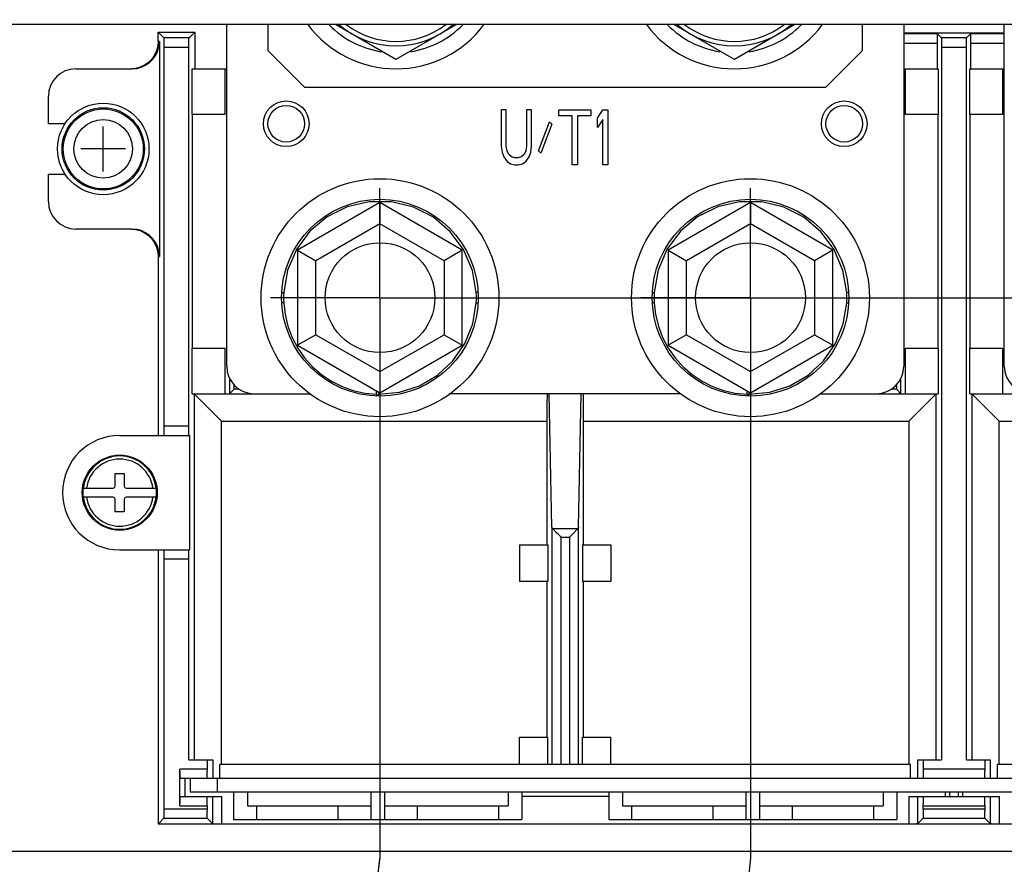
# Model space of a CAD drawing. Extents: x 33 to 410, y 33 to 287.
# Tile 65 of 90: x 293 to 311, y 173 to 189. Entities that reach past the tile are written whole.
import ezdxf

# ---------------------------------------------------------------- set-up
doc = ezdxf.new("R2010")
doc.units = 0
doc.header["$LTSCALE"] = 23.1
doc.linetypes.add('CENTER', pattern=[0.6, 0.375, -0.075, 0.075, -0.075])
doc.layers.get('0').update_dxf_attribs({"linetype": 'CONTINUOUS'})
for name, color, linetype in [('ALL_AXIS', 7, 'CONTINUOUS'), ('ALL_CURVE', 7, 'CONTINUOUS'), ('ALL_DIM', 7, 'CONTINUOUS'), ('ALL_FEATURES', 7, 'CONTINUOUS')]:
    doc.layers.add(name, color=color, linetype=linetype)
doc.dimstyles.get("Standard").update_dxf_attribs({"dimtxt": 2.5, "dimasz": 2.5, "dimexe": 1.25, "dimexo": 0.625, "dimtad": 1, "dimcen": 2.5, "dimazin": 3, "dimtfac": 1, "dimtmove": 0, "dimatfit": 3})

# ---------------------------------------------------------------- blocks, each defined once
blk = doc.blocks.new('_OPEN')
at = {"color": 0, "linetype": 'BYBLOCK'}
for p, q in [((0, 0), (-1, 0.25)), ((-1, -0.25), (0, 0)), ((-1, 0), (0, 0))]:
    blk.add_line(p, q, dxfattribs=at)
blk = doc.blocks.new('*D17')
at = {"layer": 'ALL_DIM', "color": 2, "linetype": 'CONTINUOUS'}
for p, q in [((266.176, 174.83), (266.176, 243.698)), ((294.165, 228.575), (294.165, 243.698)), ((266.176, 242.698), (280.171, 242.698)), ((294.165, 242.698), (280.171, 242.698))]:
    blk.add_line(p, q, dxfattribs=at)
at = {"layer": 'ALL_DIM', "color": 2, "linetype": 'CONTINUOUS', "xscale": 2, "yscale": 2, "zscale": 2, "rotation": 180}
blk.add_blockref('_OPEN', (266.176, 242.698), dxfattribs=at)
at = {"layer": 'ALL_DIM', "color": 2, "linetype": 'CONTINUOUS', "xscale": 2, "yscale": 2, "zscale": 2}
blk.add_blockref('_OPEN', (294.165, 242.698), dxfattribs=at)
blk = doc.blocks.new('*D18')
at = {"layer": 'ALL_DIM', "color": 2, "linetype": 'CONTINUOUS'}
for p, q in [((293.165, 227.575), (240.152, 227.575)), ((241.152, 227.575), (241.152, 199.118)), ((241.152, 170.661), (241.152, 199.118)), ((262.007, 170.661), (240.152, 170.661))]:
    blk.add_line(p, q, dxfattribs=at)
at = {"layer": 'ALL_DIM', "color": 2, "linetype": 'CONTINUOUS', "xscale": 2, "yscale": 2, "zscale": 2}
for p, rotation in [((241.152, 227.575), 90), ((241.152, 170.661), 270)]:
    blk.add_blockref('_OPEN', p, dxfattribs=dict(at, rotation=rotation))
blk = doc.blocks.new('*D19')
at = {"layer": 'ALL_DIM', "color": 2, "linetype": 'CONTINUOUS'}
for p, q in [((247.152, 170.661), (247.152, 175.661)), ((247.152, 175.661), (247.152, 169.618)), ((262.007, 170.661), (246.152, 170.661)), ((247.152, 152.714), (247.152, 169.618)), ((296.504, 168.574), (246.152, 168.574)), ((247.152, 168.574), (247.152, 152.714))]:
    blk.add_line(p, q, dxfattribs=at)
at = {"layer": 'ALL_DIM', "color": 2, "linetype": 'CONTINUOUS', "xscale": 2, "yscale": 2, "zscale": 2}
for p, rotation in [((247.152, 170.661), 270), ((247.152, 168.574), 90)]:
    blk.add_blockref('_OPEN', p, dxfattribs=dict(at, rotation=rotation))
blk = doc.blocks.new('*D27')
at = {"layer": 'ALL_DIM', "color": 2, "linetype": 'CONTINUOUS'}
for p, q in [((300.002, 182.545), (300.002, 173.348)), ((300.002, 173.348), (298.652, 162.879)), ((266.176, 166.492), (266.176, 140.397)), ((298.652, 162.879), (298.652, 140.397)), ((266.176, 141.397), (282.414, 141.397)), ((298.652, 141.397), (282.414, 141.397))]:
    blk.add_line(p, q, dxfattribs=at)
at = {"layer": 'ALL_DIM', "color": 2, "linetype": 'CONTINUOUS', "xscale": 2, "yscale": 2, "zscale": 2, "rotation": 180}
blk.add_blockref('_OPEN', (266.176, 141.397), dxfattribs=at)
at = {"layer": 'ALL_DIM', "color": 2, "linetype": 'CONTINUOUS', "xscale": 2, "yscale": 2, "zscale": 2}
blk.add_blockref('_OPEN', (298.652, 141.397), dxfattribs=at)
blk = doc.blocks.new('*D28')
at = {"layer": 'ALL_DIM', "color": 2, "linetype": 'CONTINUOUS'}
for p, q in [((300.002, 182.545), (300.002, 173.331)), ((306.766, 182.545), (306.766, 173.322)), ((300.002, 173.331), (298.652, 162.877)), ((306.766, 173.322), (305.807, 163.764)), ((305.807, 163.764), (305.807, 140.397)), ((298.652, 162.877), (298.652, 140.397)), ((298.652, 141.397), (293.652, 141.397)), ((293.652, 141.397), (302.229, 141.397)), ((317.719, 141.397), (302.229, 141.397)), ((305.807, 141.397), (317.719, 141.397))]:
    blk.add_line(p, q, dxfattribs=at)
at = {"layer": 'ALL_DIM', "color": 2, "linetype": 'CONTINUOUS', "xscale": 2, "yscale": 2, "zscale": 2}
blk.add_blockref('_OPEN', (298.652, 141.397), dxfattribs=at)
at = {"layer": 'ALL_DIM', "color": 2, "linetype": 'CONTINUOUS', "xscale": 2, "yscale": 2, "zscale": 2, "rotation": 180}
blk.add_blockref('_OPEN', (305.807, 141.397), dxfattribs=at)
blk = doc.blocks.new('*D29')
at = {"layer": 'ALL_DIM', "color": 2, "linetype": 'CONTINUOUS'}
for p, q in [((300.423, 183.545), (360.125, 183.545)), ((359.125, 183.545), (359.125, 177.103)), ((359.125, 170.661), (359.125, 177.103)), ((344.936, 170.661), (360.125, 170.661))]:
    blk.add_line(p, q, dxfattribs=at)
at = {"layer": 'ALL_DIM', "color": 2, "linetype": 'CONTINUOUS', "xscale": 2, "yscale": 2, "zscale": 2}
for p, rotation in [((359.125, 183.545), 90), ((359.125, 170.661), 270)]:
    blk.add_blockref('_OPEN', p, dxfattribs=dict(at, rotation=rotation))
blk = doc.blocks.new('*D30')
at = {"layer": 'ALL_DIM', "color": 2, "linetype": 'CONTINUOUS'}
for p, q in [((298.956, 199.627), (360.125, 199.627)), ((359.125, 199.627), (359.125, 191.586)), ((359.125, 183.545), (359.125, 191.586)), ((301.002, 183.545), (360.125, 183.545))]:
    blk.add_line(p, q, dxfattribs=at)
at = {"layer": 'ALL_DIM', "color": 2, "linetype": 'CONTINUOUS', "xscale": 2, "yscale": 2, "zscale": 2}
for p, rotation in [((359.125, 199.627), 90), ((359.125, 183.545), 270)]:
    blk.add_blockref('_OPEN', p, dxfattribs=dict(at, rotation=rotation))
blk = doc.blocks.new('*D31')
at = {"layer": 'ALL_DIM', "color": 2, "linetype": 'CONTINUOUS'}
for p, q in [((314.197, 182.545), (314.197, 145.676)), ((266.176, 166.492), (266.176, 134.397)), ((314.197, 140.838), (314.197, 134.397)), ((266.176, 135.397), (290.187, 135.397)), ((314.197, 135.397), (290.187, 135.397))]:
    blk.add_line(p, q, dxfattribs=at)
at = {"layer": 'ALL_DIM', "color": 2, "linetype": 'CONTINUOUS', "xscale": 2, "yscale": 2, "zscale": 2, "rotation": 180}
blk.add_blockref('_OPEN', (266.176, 135.397), dxfattribs=at)
at = {"layer": 'ALL_DIM', "color": 2, "linetype": 'CONTINUOUS', "xscale": 2, "yscale": 2, "zscale": 2}
blk.add_blockref('_OPEN', (314.197, 135.397), dxfattribs=at)
blk = doc.blocks.new('*D32')
at = {"layer": 'ALL_DIM', "color": 2, "linetype": 'CONTINUOUS'}
for p, q in [((320.961, 182.545), (320.961, 134.397)), ((314.197, 140), (314.197, 134.397)), ((314.197, 135.397), (309.197, 135.397)), ((309.197, 135.397), (317.579, 135.397)), ((332.984, 135.397), (317.579, 135.397)), ((320.961, 135.397), (332.984, 135.397))]:
    blk.add_line(p, q, dxfattribs=at)
at = {"layer": 'ALL_DIM', "color": 2, "linetype": 'CONTINUOUS', "xscale": 2, "yscale": 2, "zscale": 2}
blk.add_blockref('_OPEN', (314.197, 135.397), dxfattribs=at)
at = {"layer": 'ALL_DIM', "color": 2, "linetype": 'CONTINUOUS', "xscale": 2, "yscale": 2, "zscale": 2, "rotation": 180}
blk.add_blockref('_OPEN', (320.961, 135.397), dxfattribs=at)
blk = doc.blocks.new('*D35')
at = {"layer": 'ALL_DIM', "color": 2, "linetype": 'CONTINUOUS'}
for p, q in [((266.176, 174.83), (266.176, 249.698)), ((297.956, 200.627), (297.956, 249.698)), ((266.176, 248.698), (282.066, 248.698)), ((297.956, 248.698), (282.066, 248.698))]:
    blk.add_line(p, q, dxfattribs=at)
at = {"layer": 'ALL_DIM', "color": 2, "linetype": 'CONTINUOUS', "xscale": 2, "yscale": 2, "zscale": 2, "rotation": 180}
blk.add_blockref('_OPEN', (266.176, 248.698), dxfattribs=at)
at = {"layer": 'ALL_DIM', "color": 2, "linetype": 'CONTINUOUS', "xscale": 2, "yscale": 2, "zscale": 2}
blk.add_blockref('_OPEN', (297.956, 248.698), dxfattribs=at)
blk = doc.blocks.new('*D39')
at = {"layer": 'ALL_DIM', "color": 2, "linetype": 'CONTINUOUS'}
for p, q in [((266.176, 174.83), (266.176, 261.698)), ((330.396, 251), (330.396, 261.698)), ((266.176, 260.698), (298.286, 260.698)), ((330.396, 260.698), (298.286, 260.698))]:
    blk.add_line(p, q, dxfattribs=at)
at = {"layer": 'ALL_DIM', "color": 2, "linetype": 'CONTINUOUS', "xscale": 2, "yscale": 2, "zscale": 2, "rotation": 180}
blk.add_blockref('_OPEN', (266.176, 260.698), dxfattribs=at)
at = {"layer": 'ALL_DIM', "color": 2, "linetype": 'CONTINUOUS', "xscale": 2, "yscale": 2, "zscale": 2}
blk.add_blockref('_OPEN', (330.396, 260.698), dxfattribs=at)
blk = doc.blocks.new('*D40')
at = {"layer": 'ALL_DIM', "color": 2, "linetype": 'CONTINUOUS'}
for p, q in [((266.176, 174.83), (266.176, 255.698)), ((314.489, 200.627), (314.489, 255.698)), ((266.176, 254.698), (290.333, 254.698)), ((314.489, 254.698), (290.333, 254.698))]:
    blk.add_line(p, q, dxfattribs=at)
at = {"layer": 'ALL_DIM', "color": 2, "linetype": 'CONTINUOUS', "xscale": 2, "yscale": 2, "zscale": 2, "rotation": 180}
blk.add_blockref('_OPEN', (266.176, 254.698), dxfattribs=at)
at = {"layer": 'ALL_DIM', "color": 2, "linetype": 'CONTINUOUS', "xscale": 2, "yscale": 2, "zscale": 2}
blk.add_blockref('_OPEN', (314.489, 254.698), dxfattribs=at)

msp = doc.modelspace()

# ---------------------------------------------------------------- linework, layer by layer
at = {"layer": 'ALL_AXIS', "color": 7, "linetype": 'CONTINUOUS'}
for p, q in [((300.294, 187.892), (299.189, 188.53)), ((301.399, 188.53), (300.294, 187.892)), ((306.473, 187.892), (305.368, 188.53)), ((307.578, 188.53), (306.473, 187.892))]:
    msp.add_line(p, q, dxfattribs=at)
at = {"layer": 'ALL_AXIS', "color": 7, "linetype": 'CENTER'}
for p, q in [((300.002, 183.545), (300.002, 185.545)), ((306.766, 183.545), (306.766, 185.545)), ((300.002, 183.545), (298.002, 183.545)), ((300.002, 183.545), (302.002, 183.545)), ((300.002, 183.545), (300.002, 181.545)), ((306.766, 183.545), (304.765, 183.545)), ((306.766, 183.545), (308.766, 183.545)), ((306.766, 183.545), (306.766, 181.545))]:
    msp.add_line(p, q, dxfattribs=at)
at = {"layer": 'ALL_AXIS', "color": 7, "linetype": 'CONTINUOUS'}
for radius in [0.835, 0.751]:
    msp.add_circle((294.95, 186.259), radius, dxfattribs=at)
at = {"layer": 'ALL_AXIS', "color": 9, "linetype": 'CONTINUOUS'}
for radius in [0.73, 0.535]:
    msp.add_circle((294.95, 186.259), radius, dxfattribs=at)
at = {"layer": 'ALL_AXIS', "color": 7, "linetype": 'CONTINUOUS'}
for centre, radius, start, end in [((300.294, 189.724), 2.004, 216.7056, 323.2944), ((300.294, 189.724), 1.712, 224.5639, 261.0486), ((300.294, 189.724), 1.587, 228.9193, 311.0807), ((300.294, 189.724), 1.712, 278.9514, 315.4361), ((306.473, 189.724), 2.004, 216.7056, 323.2944), ((306.473, 189.724), 1.712, 224.5639, 261.0486), ((306.473, 189.724), 1.587, 228.9193, 311.0807), ((306.473, 189.724), 1.712, 278.9514, 315.4361)]:
    msp.add_arc(centre, radius, start, end, dxfattribs=at)
at = {"layer": 'ALL_CURVE', "color": 4, "linetype": 'CONTINUOUS'}
for p, q in [((302.307, 186.969), (302.215, 186.969)), ((302.215, 186.969), (302.215, 186.308)), ((302.307, 186.308), (302.307, 186.969)), ((302.771, 186.969), (302.678, 186.969)), ((302.678, 186.969), (302.678, 186.308)), ((302.771, 186.308), (302.771, 186.969)), ((303.265, 186.969), (303.852, 186.969)), ((303.265, 186.862), (303.265, 186.969)), ((303.852, 186.969), (303.852, 186.862)), ((303.976, 186.82), (304.068, 186.969)), ((304.068, 186.969), (304.161, 186.969)), ((304.161, 186.969), (304.161, 185.967)), ((303.512, 186.862), (303.265, 186.862)), ((303.512, 185.967), (303.512, 186.862)), ((303.852, 186.862), (303.605, 186.862)), ((303.605, 186.862), (303.605, 185.967)), ((303.976, 186.649), (303.976, 186.82)), ((304.068, 186.798), (303.976, 186.649)), ((304.068, 185.967), (304.068, 186.798)), ((302.894, 186.223), (303.095, 186.756)), ((303.142, 186.713), (302.941, 186.18)), ((303.095, 186.756), (303.142, 186.713)), ((302.215, 186.308), (302.23, 186.201)), ((302.323, 186.223), (302.307, 186.308)), ((302.678, 186.308), (302.663, 186.223)), ((302.755, 186.201), (302.771, 186.308)), ((302.23, 186.201), (302.261, 186.116)), ((302.261, 186.116), (302.323, 186.031)), ((302.354, 186.159), (302.323, 186.223)), ((302.4, 186.116), (302.354, 186.159)), ((302.462, 186.095), (302.4, 186.116)), ((302.524, 186.095), (302.462, 186.095)), ((302.585, 186.116), (302.524, 186.095)), ((302.632, 186.159), (302.585, 186.116)), ((302.663, 186.223), (302.632, 186.159)), ((302.663, 186.031), (302.725, 186.116)), ((302.725, 186.116), (302.755, 186.201)), ((302.941, 186.18), (302.894, 186.223)), ((302.323, 186.031), (302.385, 185.988)), ((302.385, 185.988), (302.462, 185.967)), ((302.462, 185.967), (302.524, 185.967)), ((302.524, 185.967), (302.601, 185.988)), ((302.601, 185.988), (302.663, 186.031)), ((303.605, 185.967), (303.512, 185.967)), ((304.161, 185.967), (304.068, 185.967))]:
    msp.add_line(p, q, dxfattribs=at)
at = {"layer": 'ALL_CURVE', "color": 40, "linetype": 'CONTINUOUS'}
for p, q in [((294.95, 185.85), (294.95, 186.668)), ((295.359, 186.259), (294.541, 186.259))]:
    msp.add_line(p, q, dxfattribs=at)
at = {"layer": 'ALL_FEATURES', "color": 7, "linetype": 'CONTINUOUS'}
for p, q in [((345.535, 188.53), (261.968, 188.53)), ((296.056, 188.284), (295.954, 188.387)), ((295.954, 188.387), (296.619, 188.387)), ((296.516, 188.284), (296.619, 188.387)), ((297.205, 182.293), (297.205, 188.53)), ((297.956, 188.53), (297.956, 188.054)), ((308.811, 188.054), (308.811, 188.53)), ((309.563, 188.53), (309.563, 182.293)), ((311.4, 182.293), (311.4, 188.53)), ((295.974, 188.221), (295.974, 184.297)), ((296.516, 188.284), (296.056, 188.284)), ((296.62, 188.257), (296.62, 187.72)), ((310.18, 188.356), (309.563, 188.356)), ((310.18, 188.356), (310.251, 188.284)), ((310.181, 187.72), (310.181, 188.226)), ((310.711, 188.284), (310.251, 188.284)), ((310.711, 188.284), (310.783, 188.356)), ((311.4, 188.356), (310.783, 188.356)), ((296.058, 188.154), (296.058, 181.199)), ((296.515, 181.162), (296.515, 188.117)), ((297.956, 188.054), (298.624, 187.386)), ((308.143, 187.386), (308.811, 188.054)), ((310.253, 188.154), (310.253, 175.112)), ((294.449, 187.72), (295.473, 187.72)), ((296.574, 187.72), (297.205, 187.72)), ((296.574, 186.885), (296.574, 187.72)), ((297.171, 187.72), (297.171, 186.885)), ((309.563, 187.72), (310.193, 187.72)), ((309.596, 186.885), (309.596, 187.72)), ((310.193, 187.72), (310.193, 186.885)), ((310.769, 187.72), (311.4, 187.72)), ((310.769, 186.885), (310.769, 187.72)), ((311.366, 187.72), (311.366, 186.885)), ((298.624, 187.386), (308.143, 187.386)), ((293.948, 186.718), (293.948, 187.219)), ((297.171, 186.885), (296.574, 186.885)), ((296.58, 182.627), (296.58, 186.885)), ((310.193, 186.885), (309.596, 186.885)), ((310.188, 186.885), (310.188, 182.627)), ((311.366, 186.885), (310.769, 186.885)), ((310.775, 182.627), (310.775, 186.885)), ((294.259, 186.718), (293.948, 186.718)), ((293.948, 185.8), (294.259, 185.8)), ((293.948, 185.299), (293.948, 185.8)), ((300.002, 185.281), (298.499, 184.413)), ((301.505, 184.413), (300.002, 185.281)), ((300.002, 185.281), (300.002, 184.895)), ((306.766, 185.281), (305.263, 184.413)), ((308.269, 184.413), (306.766, 185.281)), ((306.766, 185.281), (306.766, 184.895)), ((295.473, 184.798), (294.449, 184.798)), ((295.952, 184.297), (295.952, 181.032)), ((298.499, 184.413), (298.833, 184.22)), ((298.499, 184.413), (298.499, 182.678)), ((301.505, 184.413), (301.171, 184.22)), ((301.505, 182.678), (301.505, 184.413)), ((305.263, 184.413), (305.597, 184.22)), ((305.263, 184.413), (305.263, 182.678)), ((308.269, 184.413), (307.935, 184.22)), ((308.269, 182.678), (308.269, 184.413)), ((298.833, 182.87), (298.499, 182.678)), ((301.171, 182.87), (301.505, 182.678)), ((305.597, 182.87), (305.263, 182.678)), ((307.935, 182.87), (308.269, 182.678)), ((298.499, 182.678), (300.002, 181.81)), ((300.002, 181.81), (301.505, 182.678)), ((305.263, 182.678), (306.766, 181.81)), ((306.766, 181.81), (308.269, 182.678)), ((296.574, 182.627), (297.171, 182.627)), ((296.574, 181.792), (296.574, 182.627)), ((297.171, 182.627), (297.171, 181.792)), ((309.596, 182.627), (310.193, 182.627)), ((309.596, 181.792), (309.596, 182.627)), ((310.193, 182.627), (310.193, 181.792)), ((310.769, 182.627), (311.366, 182.627)), ((310.769, 181.792), (310.769, 182.627)), ((311.366, 182.627), (311.366, 181.792)), ((300.002, 182.196), (300.002, 181.81)), ((306.766, 182.196), (306.766, 181.81)), ((297.255, 182.075), (297.255, 181.792)), ((297.338, 181.875), (297.338, 181.956)), ((309.429, 181.956), (309.429, 181.875)), ((309.513, 181.792), (309.513, 182.075)), ((296.574, 181.792), (298.739, 181.792)), ((296.61, 181.792), (297.111, 181.291)), ((297.255, 181.792), (297.338, 181.875)), ((297.434, 181.875), (297.338, 181.875)), ((299.94, 181.785), (299.94, 181.846)), ((299.973, 181.826), (299.973, 181.784)), ((299.974, 181.767), (299.973, 181.784)), ((305.502, 181.792), (301.266, 181.792)), ((303.142, 179.356), (303.09, 181.792)), ((303.626, 179.356), (303.677, 181.792)), ((306.703, 181.785), (306.703, 181.846)), ((306.737, 181.826), (306.737, 181.784)), ((306.737, 181.767), (306.737, 181.784)), ((308.03, 181.792), (310.193, 181.792)), ((309.429, 181.875), (309.333, 181.875)), ((309.513, 181.792), (309.429, 181.875)), ((310.157, 181.792), (309.656, 181.291)), ((310.769, 181.792), (312.934, 181.792)), ((310.805, 181.792), (311.306, 181.291)), ((303.056, 179.036), (303.056, 181.291)), ((303.712, 181.291), (303.712, 179.036)), ((295.251, 181.032), (296.527, 181.032)), ((296.527, 181.032), (296.527, 178.945)), ((295.167, 180.339), (295.334, 180.339)), ((295.167, 180.105), (295.167, 180.339)), ((295.334, 180.339), (295.334, 180.105)), ((294.583, 180.072), (295.134, 180.072)), ((295.368, 180.072), (295.918, 180.072)), ((295.134, 179.905), (294.583, 179.905)), ((295.167, 179.638), (295.167, 179.871)), ((295.334, 179.871), (295.334, 179.638)), ((295.918, 179.905), (295.368, 179.905)), ((295.334, 179.638), (295.167, 179.638)), ((303.142, 179.356), (303.142, 175.028)), ((303.171, 179.313), (303.154, 179.33)), ((303.597, 179.313), (303.613, 179.33)), ((303.626, 175.028), (303.626, 179.356)), ((302.549, 179.036), (303.069, 179.036)), ((302.549, 179.036), (302.549, 178.368)), ((303.069, 179.036), (303.069, 178.368)), ((303.698, 179.036), (304.219, 179.036)), ((303.698, 179.036), (303.698, 178.368)), ((304.219, 179.036), (304.219, 178.368)), ((295.251, 178.945), (296.527, 178.945)), ((295.952, 178.945), (295.952, 173.943)), ((296.058, 178.815), (296.058, 174.214)), ((303.069, 178.368), (302.549, 178.368)), ((303.056, 175.529), (303.056, 178.368)), ((304.219, 178.368), (303.698, 178.368)), ((303.712, 178.368), (303.712, 175.529)), ((302.549, 175.529), (303.069, 175.529)), ((302.549, 175.028), (302.549, 175.529)), ((303.069, 175.028), (303.069, 175.529)), ((303.698, 175.529), (304.219, 175.529)), ((303.698, 175.028), (303.698, 175.529)), ((304.219, 175.028), (304.219, 175.529)), ((296.515, 175.112), (296.948, 175.112)), ((296.849, 175.112), (296.849, 174.908)), ((296.948, 175.112), (296.948, 174.778)), ((309.819, 175.112), (310.253, 175.112)), ((309.819, 174.778), (309.819, 175.112)), ((310.71, 175.112), (311.143, 175.112)), ((311.044, 175.112), (311.044, 174.908)), ((311.143, 175.112), (311.143, 174.778)), ((296.348, 174.277), (296.348, 174.945)), ((309.688, 175.028), (297.08, 175.028)), ((297.08, 174.778), (297.08, 175.028)), ((309.688, 174.778), (309.688, 175.028)), ((323.883, 175.028), (311.275, 175.028)), ((311.275, 174.778), (311.275, 175.028)), ((296.349, 174.778), (338.819, 174.778)), ((296.447, 174.444), (296.447, 174.778)), ((296.537, 174.778), (296.537, 174.527)), ((296.349, 174.444), (297.114, 174.444)), ((296.537, 174.527), (338.621, 174.527)), ((296.947, 174.444), (296.947, 173.95)), ((297.33, 174.527), (297.33, 174.026)), ((297.581, 174.527), (297.581, 174.277)), ((299.835, 174.527), (299.835, 174.026)), ((300.086, 174.527), (300.086, 174.026)), ((302.34, 174.527), (302.34, 174.277)), ((302.591, 174.527), (302.591, 174.026)), ((304.177, 174.444), (302.591, 174.444)), ((304.177, 174.527), (304.177, 174.026)), ((304.428, 174.527), (304.428, 174.277)), ((306.682, 174.527), (306.682, 174.026)), ((306.933, 174.527), (306.933, 174.026)), ((309.187, 174.527), (309.187, 174.277)), ((309.438, 174.527), (309.438, 174.026)), ((309.654, 174.444), (311.309, 174.444)), ((309.821, 173.95), (309.821, 174.444)), ((310.32, 174.527), (310.32, 174.444)), ((310.397, 174.527), (310.397, 174.444)), ((310.565, 174.444), (310.565, 174.527)), ((310.642, 174.444), (310.642, 174.527)), ((311.142, 174.444), (311.142, 173.95)), ((296.849, 174.277), (296.849, 174.177)), ((297.581, 174.277), (299.835, 174.277)), ((297.748, 174.277), (297.748, 174.026)), ((299.232, 174.277), (299.232, 174.026)), ((300.086, 174.277), (302.34, 174.277)), ((300.688, 174.026), (300.688, 174.277)), ((302.173, 174.026), (302.173, 174.277)), ((304.428, 174.277), (306.682, 174.277)), ((304.595, 174.277), (304.595, 174.026)), ((306.079, 174.277), (306.079, 174.026)), ((306.933, 174.277), (309.187, 174.277)), ((307.535, 174.026), (307.535, 174.277)), ((309.02, 174.026), (309.02, 174.277)), ((309.919, 174.214), (309.919, 174.314)), ((311.044, 174.277), (311.044, 174.177)), ((295.952, 173.943), (296.056, 174.047)), ((296.056, 174.047), (296.85, 174.047)), ((296.947, 173.95), (296.85, 174.047)), ((297.33, 174.026), (302.591, 174.026)), ((304.177, 174.026), (309.438, 174.026)), ((309.821, 173.95), (309.917, 174.047)), ((309.917, 174.047), (311.045, 174.047)), ((311.142, 173.95), (311.045, 174.047)), ((296.62, 173.943), (295.952, 173.943)), ((296.62, 173.944), (309.813, 173.944)), ((296.62, 173.943), (296.62, 173.944)), ((297.114, 173.949), (309.69, 173.949)), ((309.813, 173.944), (310.481, 173.948)), ((310.481, 173.948), (311.149, 173.944)), ((311.149, 173.944), (324.008, 173.944)), ((311.309, 173.949), (323.885, 173.949))]:
    msp.add_line(p, q, dxfattribs=at)
at = {"layer": 'ALL_FEATURES', "color": 9, "linetype": 'CONTINUOUS'}
for p, q in [((295.974, 188.221), (295.952, 188.221)), ((309.563, 188.377), (311.4, 188.377)), ((296.058, 188.117), (296.515, 188.117)), ((309.563, 188.189), (310.181, 188.189)), ((310.253, 188.117), (310.71, 188.117)), ((310.781, 188.189), (311.4, 188.189)), ((300.002, 184.895), (298.833, 184.22)), ((301.171, 184.22), (300.002, 184.895)), ((306.766, 184.895), (305.597, 184.22)), ((307.935, 184.22), (306.766, 184.895)), ((295.952, 184.297), (295.974, 184.297)), ((298.833, 182.87), (298.833, 184.22)), ((301.171, 184.22), (301.171, 182.87)), ((305.597, 182.87), (305.597, 184.22)), ((307.935, 184.22), (307.935, 182.87)), ((298.209, 183.64), (298.214, 183.64)), ((298.214, 183.64), (298.245, 183.638)), ((304.973, 183.64), (304.977, 183.64)), ((304.977, 183.64), (305.009, 183.638)), ((301.759, 183.452), (301.79, 183.451)), ((301.79, 183.451), (301.795, 183.451)), ((308.522, 183.452), (308.553, 183.451)), ((308.553, 183.451), (308.558, 183.451)), ((298.833, 182.87), (300.002, 182.196)), ((300.002, 182.196), (301.171, 182.87)), ((305.597, 182.87), (306.766, 182.196)), ((306.766, 182.196), (307.935, 182.87)), ((296.61, 181.792), (296.61, 175.112)), ((310.157, 175.112), (310.157, 181.792)), ((310.805, 181.792), (310.805, 175.112)), ((296.515, 181.199), (296.058, 181.199)), ((297.111, 181.291), (303.056, 181.291)), ((297.111, 175.028), (297.111, 181.291)), ((303.712, 181.291), (309.656, 181.291)), ((309.656, 181.291), (309.656, 175.028)), ((311.306, 181.291), (317.251, 181.291)), ((311.306, 175.028), (311.306, 181.291)), ((294.566, 179.988), (294.565, 179.988)), ((295.936, 179.988), (295.936, 179.988)), ((303.613, 179.33), (303.154, 179.33)), ((303.309, 179.175), (303.459, 179.175)), ((303.309, 175.028), (303.309, 179.175)), ((303.459, 179.175), (303.459, 175.028)), ((296.058, 178.778), (296.515, 178.778)), ((296.849, 174.945), (296.348, 174.945)), ((311.044, 174.945), (309.919, 174.945)), ((297.038, 174.527), (297.038, 174.778)), ((297.114, 173.949), (297.114, 174.444)), ((309.654, 174.444), (309.654, 173.949)), ((311.309, 173.949), (311.309, 174.444)), ((296.849, 174.214), (296.058, 174.214)), ((296.348, 174.277), (296.849, 174.277)), ((309.919, 174.277), (311.044, 174.277)), ((311.044, 174.214), (309.919, 174.214)), ((276.163, 173.45), (331.34, 173.45))]:
    msp.add_line(p, q, dxfattribs=at)
at = {"layer": 'ALL_FEATURES', "color": 7, "linetype": 'CONTINUOUS'}
for points in [[(295.952, 188.221), (295.952, 188.258), (295.952, 188.293), (295.953, 188.325), (295.953, 188.351), (295.953, 188.371), (295.953, 188.383), (295.954, 188.387)], [(296.619, 188.387), (296.619, 188.383), (296.619, 188.37), (296.62, 188.35), (296.62, 188.324), (296.62, 188.292), (296.62, 188.257)], [(295.473, 187.72), (295.56, 187.728), (295.644, 187.751), (295.724, 187.787), (295.795, 187.838), (295.857, 187.899), (295.907, 187.971), (295.944, 188.05), (295.967, 188.134), (295.974, 188.221)], [(295.952, 188.22), (295.944, 188.133), (295.922, 188.049), (295.885, 187.97), (295.835, 187.899), (295.773, 187.837), (295.701, 187.787), (295.622, 187.75), (295.538, 187.728), (295.473, 187.722)], [(296.056, 188.284), (296.057, 188.28), (296.057, 188.267), (296.057, 188.247), (296.058, 188.221), (296.058, 188.189), (296.058, 188.154)], [(296.515, 188.117), (296.515, 188.154), (296.515, 188.189), (296.515, 188.221), (296.515, 188.247), (296.515, 188.267), (296.516, 188.28), (296.516, 188.284)], [(310.181, 188.226), (310.181, 188.261), (310.181, 188.292), (310.181, 188.319), (310.181, 188.339), (310.18, 188.351), (310.18, 188.356)], [(310.251, 188.284), (310.252, 188.28), (310.252, 188.267), (310.252, 188.247), (310.253, 188.221), (310.253, 188.189), (310.253, 188.154)], [(310.71, 175.112), (310.71, 188.154), (310.71, 188.189), (310.71, 188.221), (310.71, 188.247), (310.71, 188.267), (310.711, 188.28), (310.711, 188.284)], [(310.783, 188.356), (310.782, 188.351), (310.782, 188.339), (310.782, 188.319), (310.781, 188.292), (310.781, 188.261), (310.781, 188.226), (310.781, 187.72)], [(295.974, 184.297), (295.967, 184.384), (295.944, 184.468), (295.907, 184.547), (295.857, 184.619), (295.795, 184.681), (295.724, 184.731), (295.644, 184.768), (295.56, 184.79), (295.473, 184.798)], [(295.473, 184.796), (295.538, 184.79), (295.623, 184.768), (295.702, 184.731), (295.773, 184.681), (295.835, 184.619), (295.885, 184.547), (295.922, 184.468), (295.945, 184.384), (295.952, 184.297)], [(299.94, 181.785), (299.94, 181.768), (299.941, 181.756), (299.943, 181.751)], [(299.976, 181.75), (299.975, 181.755), (299.974, 181.767)], [(303.056, 181.291), (303.056, 181.378), (303.056, 181.462), (303.056, 181.541), (303.057, 181.613), (303.057, 181.675), (303.058, 181.725), (303.058, 181.762), (303.059, 181.784), (303.06, 181.792)], [(303.708, 181.792), (303.708, 181.784), (303.709, 181.762), (303.71, 181.725), (303.71, 181.675), (303.711, 181.613), (303.711, 181.541), (303.712, 181.462), (303.712, 181.378), (303.712, 181.291)], [(306.703, 181.785), (306.704, 181.768), (306.705, 181.756), (306.706, 181.751)], [(306.74, 181.75), (306.738, 181.755), (306.737, 181.767)], [(296.058, 181.199), (296.058, 181.162), (296.058, 181.127), (296.058, 181.095), (296.057, 181.068), (296.057, 181.049), (296.057, 181.036), (296.056, 181.032)], [(296.516, 181.032), (296.516, 181.036), (296.515, 181.049), (296.515, 181.068), (296.515, 181.095), (296.515, 181.127), (296.515, 181.162)], [(303.154, 179.33), (303.147, 179.338), (303.143, 179.347), (303.142, 179.356)], [(303.309, 179.175), (303.265, 179.219), (303.227, 179.257), (303.171, 179.313)], [(303.459, 179.175), (303.502, 179.219), (303.541, 179.257), (303.597, 179.313)], [(303.626, 179.356), (303.624, 179.347), (303.62, 179.338), (303.613, 179.33)], [(296.056, 178.945), (296.057, 178.94), (296.057, 178.928), (296.057, 178.908), (296.058, 178.882), (296.058, 178.85), (296.058, 178.815)], [(296.515, 175.112), (296.515, 178.815), (296.515, 178.85), (296.515, 178.882), (296.515, 178.908), (296.515, 178.928), (296.516, 178.94), (296.516, 178.945)], [(309.919, 175.112), (309.919, 174.908), (309.919, 174.872), (309.919, 174.841), (309.918, 174.814), (309.918, 174.794), (309.918, 174.782), (309.917, 174.778)], [(296.348, 174.908), (296.348, 174.872), (296.348, 174.841), (296.348, 174.814), (296.348, 174.794), (296.349, 174.782), (296.349, 174.778)], [(296.85, 174.778), (296.85, 174.782), (296.849, 174.794), (296.849, 174.814), (296.849, 174.841), (296.849, 174.872), (296.849, 174.908)], [(311.045, 174.778), (311.045, 174.782), (311.044, 174.794), (311.044, 174.814), (311.044, 174.841), (311.044, 174.872), (311.044, 174.908)], [(296.349, 174.444), (296.349, 174.44), (296.348, 174.427), (296.348, 174.407), (296.348, 174.381), (296.348, 174.349), (296.348, 174.314)], [(296.849, 174.277), (296.849, 174.314), (296.849, 174.349), (296.849, 174.381), (296.849, 174.407), (296.849, 174.427), (296.85, 174.44), (296.85, 174.444)], [(309.917, 174.444), (309.918, 174.44), (309.918, 174.427), (309.918, 174.407), (309.919, 174.381), (309.919, 174.349), (309.919, 174.314)], [(311.044, 174.277), (311.044, 174.314), (311.044, 174.349), (311.044, 174.381), (311.044, 174.407), (311.044, 174.427), (311.045, 174.44), (311.045, 174.444)], [(296.058, 174.214), (296.058, 174.177), (296.058, 174.142), (296.058, 174.11), (296.057, 174.084), (296.057, 174.064), (296.057, 174.052), (296.056, 174.047)], [(309.919, 174.214), (309.919, 174.177), (309.919, 174.142), (309.919, 174.11), (309.918, 174.084), (309.918, 174.064), (309.918, 174.052), (309.917, 174.047)], [(296.85, 174.047), (296.85, 174.052), (296.849, 174.064), (296.849, 174.084), (296.849, 174.11), (296.849, 174.142), (296.849, 174.177)], [(311.045, 174.047), (311.045, 174.052), (311.044, 174.064), (311.044, 174.084), (311.044, 174.11), (311.044, 174.142), (311.044, 174.177)], [(296.947, 173.95), (296.951, 173.95), (296.964, 173.95), (296.984, 173.949), (297.01, 173.949), (297.042, 173.949), (297.077, 173.949), (297.114, 173.949)], [(309.69, 173.949), (309.726, 173.949), (309.757, 173.949), (309.784, 173.949), (309.804, 173.95), (309.816, 173.95), (309.821, 173.95)], [(311.142, 173.95), (311.146, 173.95), (311.159, 173.95), (311.179, 173.949), (311.205, 173.949), (311.237, 173.949), (311.272, 173.949), (311.309, 173.949)]]:
    msp.add_lwpolyline(points, dxfattribs=at)
at = {"layer": 'ALL_FEATURES', "color": 9, "linetype": 'CONTINUOUS'}
for points in [[(300.212, 185.295), (299.803, 185.296), (299.405, 185.203), (299.037, 185.019), (298.723, 184.756)], [(301.529, 184.421), (301.286, 184.749), (300.976, 185.013), (300.611, 185.198), (300.212, 185.295)], [(306.976, 185.295), (306.567, 185.296), (306.168, 185.203), (305.801, 185.019), (305.487, 184.756)], [(308.293, 184.421), (308.05, 184.749), (307.739, 185.013), (307.374, 185.198), (306.976, 185.295)], [(298.723, 184.756), (298.478, 184.425), (298.315, 184.045), (298.245, 183.638)], [(305.487, 184.756), (305.241, 184.425), (305.078, 184.045), (305.009, 183.638)], [(301.759, 183.638), (301.69, 184.043), (301.529, 184.421)], [(308.522, 183.638), (308.453, 184.043), (308.293, 184.421)], [(298.245, 183.638), (298.243, 183.576), (298.243, 183.514), (298.245, 183.452)], [(301.795, 183.64), (301.79, 183.64), (301.759, 183.638)], [(301.759, 183.452), (301.761, 183.514), (301.761, 183.576), (301.759, 183.638)], [(305.009, 183.638), (305.006, 183.576), (305.006, 183.514), (305.009, 183.452)], [(308.558, 183.64), (308.554, 183.64), (308.522, 183.638)], [(308.522, 183.452), (308.525, 183.514), (308.525, 183.576), (308.522, 183.638)], [(298.245, 183.452), (298.214, 183.451), (298.209, 183.451)], [(298.245, 183.452), (298.27, 183.237), (298.321, 183.025), (298.398, 182.821)], [(301.334, 182.394), (301.551, 182.71), (301.696, 183.069), (301.759, 183.452)], [(305.009, 183.452), (304.978, 183.451), (304.973, 183.451)], [(305.009, 183.452), (305.033, 183.237), (305.085, 183.025), (305.162, 182.821)], [(308.097, 182.394), (308.315, 182.71), (308.459, 183.069), (308.522, 183.452)], [(298.398, 182.821), (298.5, 182.627), (298.626, 182.447), (298.772, 182.285), (298.937, 182.143), (299.117, 182.023), (299.31, 181.925), (299.515, 181.852), (299.725, 181.805), (299.94, 181.785)], [(305.162, 182.821), (305.264, 182.627), (305.39, 182.447), (305.536, 182.285), (305.7, 182.143), (305.881, 182.023), (306.074, 181.925), (306.278, 181.852), (306.489, 181.805), (306.703, 181.785)], [(299.973, 181.784), (300.358, 181.82), (300.722, 181.938), (301.054, 182.133), (301.334, 182.394)], [(306.737, 181.784), (307.121, 181.82), (307.486, 181.938), (307.817, 182.133), (308.097, 182.394)]]:
    msp.add_lwpolyline(points, dxfattribs=at)
at = {"layer": 'ALL_FEATURES', "color": 7, "linetype": 'CONTINUOUS'}
for centre, radius in [((298.29, 186.718), 0.417), ((308.477, 186.718), 0.417), ((298.29, 186.718), 0.334), ((308.477, 186.718), 0.334), ((300.002, 183.545), 2.171), ((306.766, 183.545), 2.171), ((300.002, 183.545), 1.795), ((306.766, 183.545), 1.795), ((300.002, 183.545), 1.002), ((306.766, 183.545), 1.002), ((295.251, 179.988), 0.685)]:
    msp.add_circle(centre, radius, dxfattribs=at)
at = {"layer": 'ALL_FEATURES', "color": 9, "linetype": 'CONTINUOUS'}
msp.add_circle((295.251, 179.988), 0.685, dxfattribs=at)
at = {"layer": 'ALL_FEATURES', "color": 7, "linetype": 'CONTINUOUS'}
for centre, radius, start, end in [((300.294, 189.724), 1.503, 232.7817, 307.2183), ((306.473, 189.724), 1.503, 232.7817, 307.2183), ((294.449, 187.219), 0.501, 90, 180), ((294.449, 185.299), 0.501, 180, 270), ((297.706, 182.293), 0.501, 180, 270), ((309.062, 182.293), 0.501, 270, 360), ((311.901, 182.293), 0.501, 180, 270), ((295.251, 179.988), 1.044, 90, 270), ((295.251, 179.988), 0.673, 172.8686, 187.1314), ((295.134, 180.105), 0.0334, 270, 360), ((295.368, 180.105), 0.0334, 180, 270), ((295.251, 179.988), 0.673, 352.8686, 7.1314), ((295.134, 179.871), 0.0334, 0, 90), ((295.368, 179.871), 0.0334, 90, 180)]:
    msp.add_arc(centre, radius, start, end, dxfattribs=at)
at = {"layer": 'ALL_FEATURES', "color": 9, "linetype": 'CONTINUOUS'}
for radius, start, end in [(0.669, 7.1749, 172.8251), (0.612, 7.8464, 172.1536), (0.669, 187.1749, 352.8251), (0.612, 187.8464, 352.1536)]:
    msp.add_arc((295.251, 179.988), radius, start, end, dxfattribs=at)

# ---------------------------------------------------------------- dimensions: what is measured, and where the dimension line sits
at = {"layer": 'ALL_DIM', "color": 2, "linetype": 'CONTINUOUS'}
for base, p1, p2, picture, middle in [((330.396, 260.698), (266.176, 173.83), (330.396, 250), '*D39', (291.406, 260.698)), ((314.489, 254.698), (266.176, 173.83), (314.489, 199.627), '*D40', (283.453, 254.698)), ((297.956, 248.698), (266.176, 173.83), (297.956, 199.627), '*D35', (275.186, 248.698)), ((294.165, 242.698), (266.176, 173.83), (294.165, 227.575), '*D17', (273.291, 242.698)), ((300.002, 141.397), (266.176, 167.492), (300.002, 183.545), '*D27', (275.534, 141.397)), ((314.197, 135.397), (266.176, 167.492), (314.197, 183.545), '*D31', (283.307, 135.397)), ((306.766, 141.397), (300.002, 183.545), (306.766, 183.545), '*D28', (306.711, 141.397))]:
    dim = msp.add_linear_dim(base=base, p1=p1, p2=p2, dimstyle='Standard', dxfattribs=at)
    dim.commit()
    dim.dimension.update_dxf_attribs({"geometry": picture, "text_midpoint": middle, "dimtype": 128})
for base, p1, p2, angle, picture, middle in [((241.152, 227.575), (263.007, 170.661), (294.165, 227.575), 90, '*D18', (241.152, 192.238)), ((359.125, 199.627), (300.002, 183.545), (297.956, 199.627), 90, '*D30', (359.125, 186.082)), ((359.125, 183.545), (343.936, 170.661), (299.423, 183.545), 90, '*D29', (359.125, 171.599)), ((314.197, 135.397), (320.961, 183.545), (314.197, 141), 180, '*D32', (321.976, 135.397)), ((247.152, 168.574), (263.007, 170.661), (297.504, 168.574), 270, '*D19', (247.152, 152.714))]:
    dim = msp.add_linear_dim(base=base, p1=p1, p2=p2, angle=angle, dimstyle='Standard', dxfattribs=at)
    dim.commit()
    dim.dimension.update_dxf_attribs({"geometry": picture, "text_midpoint": middle, "dimtype": 128})

doc.saveas('drawing.dxf')
